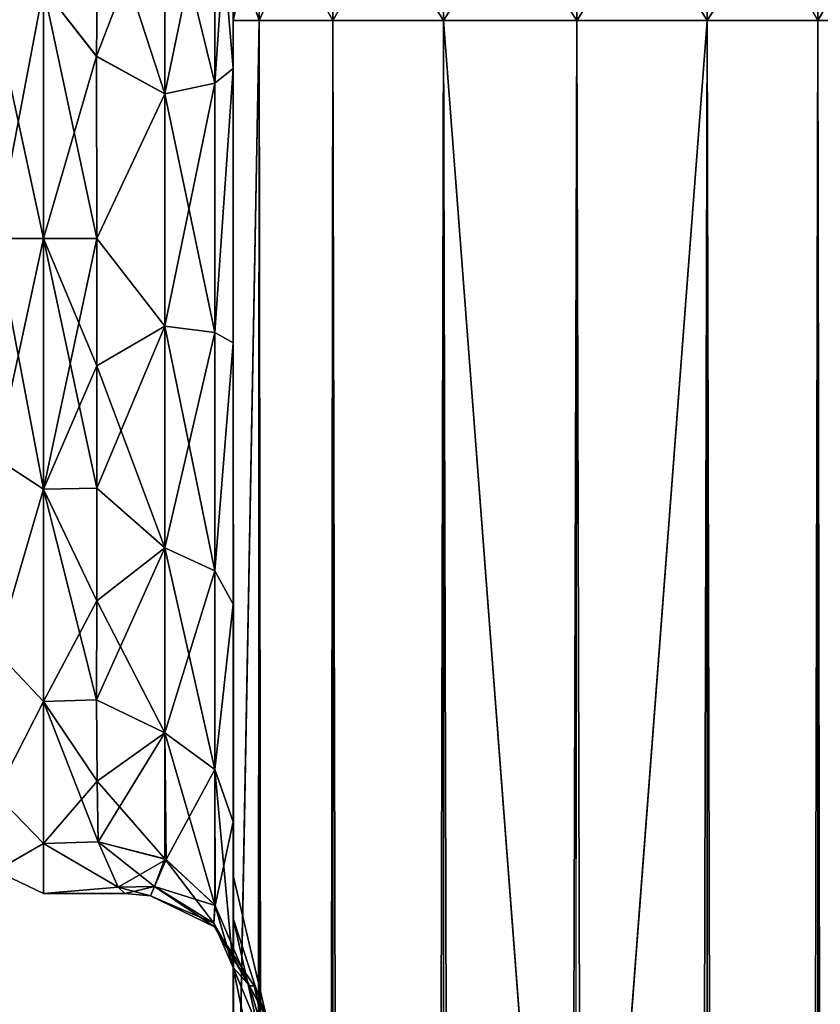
# Model space of a CAD drawing. Extents: x -23 to 470, y -1800 to 0.
# Tile 210 of 243: x 279 to 308, y -56 to -20. Entities that reach past the tile are written whole.
import ezdxf

# ---------------------------------------------------------------- set-up
doc = ezdxf.new("R2010")
doc.units = 0
doc.header["$LTSCALE"] = 61.050099
for name, color, linetype in [('302', 7, 'CONTINUOUS'), ('307', 7, 'CONTINUOUS'), ('308', 7, 'CONTINUOUS'), ('317', 7, 'CONTINUOUS'), ('318', 7, 'CONTINUOUS'), ('319', 7, 'CONTINUOUS'), ('320', 7, 'CONTINUOUS'), ('322', 7, 'CONTINUOUS'), ('323', 7, 'CONTINUOUS'), ('326', 7, 'CONTINUOUS'), ('329', 7, 'CONTINUOUS'), ('330', 7, 'CONTINUOUS'), ('332', 7, 'CONTINUOUS'), ('336', 7, 'CONTINUOUS'), ('337', 7, 'CONTINUOUS'), ('355', 7, 'CONTINUOUS'), ('356', 7, 'CONTINUOUS')]:
    doc.layers.add(name, color=color, linetype=linetype)

msp = doc.modelspace()

# ---------------------------------------------------------------- linework, layer by layer
at = {"layer": '302', "linetype": 'CONTINUOUS'}
for points in [[(286.45, -51.35, -40.998), (286.45, -52.918, -33.144), (286.45, -12.5, -54), (286.45, -51.35, -40.998)], [(286.45, -12.5, -54), (286.45, -52.918, -33.144), (286.45, -31.825, -28.742), (286.45, -12.5, -54)], [(286.45, -52.917, -48.852), (286.45, -51.35, -40.998), (286.45, -12.5, -54), (286.45, -52.917, -48.852)], [(286.45, -57.384, -55.52), (286.45, -52.917, -48.852), (286.45, -12.5, -54), (286.45, -57.384, -55.52)], [(286.45, -13.067, -56.86), (286.45, -57.384, -55.52), (286.45, -12.5, -54), (286.45, -13.067, -56.86)], [(286.45, -12.5, -24.51), (286.45, -12.5, -54), (286.45, -21.766, -28.319), (286.45, -12.5, -24.51)], [(286.45, -21.766, -28.319), (286.45, -12.5, -54), (286.45, -31.825, -28.742), (286.45, -21.766, -28.319)], [(286.45, -12.5, 54), (286.45, -12.5, 24.51), (286.45, -52.918, 48.856), (286.45, -12.5, 54)], [(286.45, -52.918, 48.856), (286.45, -12.5, 24.51), (286.45, -51.35, 41.002), (286.45, -52.918, 48.856)], [(286.45, -51.35, 41.002), (286.45, -12.5, 24.51), (286.45, -21.765, 28.319), (286.45, -51.35, 41.002)], [(286.45, -13.067, 56.86), (286.45, -12.5, 54), (286.45, -57.387, 55.523), (286.45, -13.067, 56.86)], [(286.45, -57.387, 55.523), (286.45, -12.5, 54), (286.45, -52.918, 48.856), (286.45, -57.387, 55.523)], [(286.45, -13.5, -57.734), (286.45, -57.384, -55.52), (286.45, -13.067, -56.86), (286.45, -13.5, -57.734)], [(286.45, -13.5, 57.734), (286.45, -13.067, 56.86), (286.45, -64.083, 59.966), (286.45, -13.5, 57.734)], [(286.45, -64.083, 59.966), (286.45, -13.067, 56.86), (286.45, -57.387, 55.523), (286.45, -64.083, 59.966)], [(286.45, -14.695, -59.301), (286.45, -57.384, -55.52), (286.45, -13.5, -57.734), (286.45, -14.695, -59.301)], [(286.45, -14.695, 59.301), (286.45, -13.5, 57.734), (286.45, -64.083, 59.966), (286.45, -14.695, 59.301)], [(286.45, -64.08, -59.965), (286.45, -57.384, -55.52), (286.45, -14.695, -59.301), (286.45, -64.08, -59.965)], [(286.45, -16.266, -60.5), (286.45, -64.08, -59.965), (286.45, -14.695, -59.301), (286.45, -16.266, -60.5)], [(286.45, -16.266, 60.5), (286.45, -14.695, 59.301), (286.45, -64.083, 59.966), (286.45, -16.266, 60.5)], [(286.45, -17.135, -60.931), (286.45, -64.08, -59.965), (286.45, -16.266, -60.5), (286.45, -17.135, -60.931)], [(286.45, -17.135, 60.931), (286.45, -16.266, 60.5), (286.45, -71.85, 61.5), (286.45, -17.135, 60.931)], [(286.45, -71.85, 61.5), (286.45, -16.266, 60.5), (286.45, -64.083, 59.966), (286.45, -71.85, 61.5)], [(286.45, -20, -61.5), (286.45, -64.08, -59.965), (286.45, -17.135, -60.931), (286.45, -20, -61.5)], [(286.45, -20, 61.5), (286.45, -17.135, 60.931), (286.45, -71.85, 61.5), (286.45, -20, 61.5)], [(286.45, -71.85, -61.5), (286.45, -64.08, -59.965), (286.45, -20, -61.5), (286.45, -71.85, -61.5)], [(286.45, -52.917, 33.148), (286.45, -51.35, 41.002), (286.45, -21.765, 28.319), (286.45, -52.917, 33.148)], [(286.45, -31.824, 28.742), (286.45, -52.917, 33.148), (286.45, -21.765, 28.319), (286.45, -31.824, 28.742)], [(286.45, -57.384, 26.48), (286.45, -52.917, 33.148), (286.45, -31.824, 28.742), (286.45, -57.384, 26.48)], [(286.45, -41.401, 25.714), (286.45, -57.384, 26.48), (286.45, -31.824, 28.742), (286.45, -41.401, 25.714)], [(286.45, -52.918, -33.144), (286.45, -57.387, -26.477), (286.45, -31.825, -28.742), (286.45, -52.918, -33.144)], [(286.45, -31.825, -28.742), (286.45, -57.387, -26.477), (286.45, -41.402, -25.714), (286.45, -31.825, -28.742)], [(286.45, -64.08, 22.035), (286.45, -57.384, 26.48), (286.45, -41.401, 25.714), (286.45, -64.08, 22.035)], [(286.45, -49.379, 19.586), (286.45, -64.08, 22.035), (286.45, -41.401, 25.714), (286.45, -49.379, 19.586)], [(286.45, -64.083, -22.034), (286.45, -71.85, -20.5), (286.45, -41.402, -25.714), (286.45, -64.083, -22.034)], [(286.45, -41.402, -25.714), (286.45, -71.85, -20.5), (286.45, -49.38, -19.586), (286.45, -41.402, -25.714)], [(286.45, -57.387, -26.477), (286.45, -64.083, -22.034), (286.45, -41.402, -25.714), (286.45, -57.387, -26.477)], [(286.45, -71.85, 20.5), (286.45, -64.08, 22.035), (286.45, -49.379, 19.586), (286.45, -71.85, 20.5)], [(286.45, -65.081, 19.353), (286.45, -71.85, 20.5), (286.45, -49.379, 19.586), (286.45, -65.081, 19.353)], [(286.45, -59.231, 16.154), (286.45, -65.081, 19.353), (286.45, -49.379, 19.586), (286.45, -59.231, 16.154)], [(286.45, -54.723, 11.265), (286.45, -59.231, 16.154), (286.45, -49.379, 19.586), (286.45, -54.723, 11.265)], [(286.45, -59.283, -16.194), (286.45, -54.723, -11.265), (286.45, -49.38, -19.586), (286.45, -59.283, -16.194)], [(286.45, -65.205, -19.392), (286.45, -59.283, -16.194), (286.45, -49.38, -19.586), (286.45, -65.205, -19.392)], [(286.45, -71.85, -20.5), (286.45, -65.205, -19.392), (286.45, -49.38, -19.586), (286.45, -71.85, -20.5)]]:
    msp.add_3dface(points, dxfattribs=at)
at = {"layer": '307', "linetype": 'CONTINUOUS'}
for points in [[(281.447, -21.322, -23.052), (279.5, -18.816, -22.173), (281.5, -15.178, -20.288), (281.447, -21.322, -23.052)], [(281.5, -15.19, 20.295), (279.5, -18.816, 22.173), (281.447, -21.315, 23.05), (281.5, -15.19, 20.295)], [(279.5, -18.816, 22.173), (279.5, -28, 24), (281.447, -21.315, 23.05), (279.5, -18.816, 22.173)], [(279.5, -28, -24), (279.5, -18.816, -22.173), (281.45, -28, -24), (279.5, -28, -24)], [(281.45, -28, -24), (279.5, -18.816, -22.173), (281.447, -21.322, -23.052), (281.45, -28, -24)], [(281.447, -21.315, 23.05), (279.5, -28, 24), (281.45, -28, 24), (281.447, -21.315, 23.05)]]:
    msp.add_3dface(points, dxfattribs=at)
at = {"layer": '308', "linetype": 'CONTINUOUS'}
for points in [[(281.45, -28, 24), (279.5, -28, 24), (279.5, -37.184, 22.173), (281.45, -28, 24)], [(279.5, -28, -24), (281.45, -28, -24), (281.45, -32.659, -23.543), (279.5, -28, -24)], [(279.5, -37.184, -22.173), (279.5, -28, -24), (281.45, -37.142, -22.191), (279.5, -37.184, -22.173)], [(281.45, -37.142, -22.191), (279.5, -28, -24), (281.45, -32.659, -23.543), (281.45, -37.142, -22.191)], [(281.45, -28, 24), (279.5, -37.184, 22.173), (281.45, -32.659, 23.543), (281.45, -28, 24)], [(281.45, -32.659, 23.543), (279.5, -37.184, 22.173), (281.45, -37.142, 22.191), (281.45, -32.659, 23.543)], [(281.45, -41.276, -19.994), (279.5, -37.184, -22.173), (281.45, -37.142, -22.191), (281.45, -41.276, -19.994)], [(281.45, -37.142, 22.191), (279.5, -37.184, 22.173), (281.45, -41.276, 19.994), (281.45, -37.142, 22.191)], [(279.5, -44.971, -16.971), (279.5, -37.184, -22.173), (281.446, -44.905, -17.036), (279.5, -44.971, -16.971)], [(281.446, -44.905, -17.036), (279.5, -37.184, -22.173), (281.45, -41.276, -19.994), (281.446, -44.905, -17.036)], [(279.5, -37.184, 22.173), (279.5, -44.971, 16.971), (281.45, -41.276, 19.994), (279.5, -37.184, 22.173)], [(281.45, -41.276, 19.994), (279.5, -44.971, 16.971), (281.446, -44.905, 17.036), (281.45, -41.276, 19.994)], [(281.461, -47.889, -13.433), (279.5, -44.971, -16.971), (281.446, -44.905, -17.036), (281.461, -47.889, -13.433)], [(281.446, -44.905, 17.036), (279.5, -44.971, 16.971), (281.461, -47.889, 13.433), (281.446, -44.905, 17.036)], [(279.5, -50.173, -9.184), (279.5, -44.971, -16.971), (281.5, -50.115, -9.323), (279.5, -50.173, -9.184)], [(281.5, -50.115, -9.323), (279.5, -44.971, -16.971), (281.461, -47.889, -13.433), (281.5, -50.115, -9.323)], [(279.5, -44.971, 16.971), (279.5, -50.173, 9.184), (281.461, -47.889, 13.433), (279.5, -44.971, 16.971)], [(281.461, -47.889, 13.433), (279.5, -50.173, 9.184), (281.5, -50.115, 9.323), (281.461, -47.889, 13.433)], [(282.239, -51.774, -3.283), (279.5, -50.173, -9.184), (281.5, -50.115, -9.323), (282.239, -51.774, -3.283)], [(281.5, -50.115, 9.323), (279.5, -50.173, 9.184), (282.237, -51.773, 3.295), (281.5, -50.115, 9.323)], [(279.5, -52, 0), (279.5, -50.173, -9.184), (282.239, -51.774, -3.283), (279.5, -52, 0)], [(279.5, -50.173, 9.184), (279.5, -52, 0), (282.237, -51.773, 3.295), (279.5, -50.173, 9.184)], [(282.237, -51.773, 3.295), (279.5, -52, 0), (282.486, -52, 0.013), (282.237, -51.773, 3.295)], [(282.486, -52, 0.013), (279.5, -52, 0), (282.239, -51.774, -3.283), (282.486, -52, 0.013)]]:
    msp.add_3dface(points, dxfattribs=at)
at = {"layer": '317', "linetype": 'CONTINUOUS'}
for points in [[(286.45, -20, 61.5), (286.45, -71.85, 61.5), (287.402, -1780, 66.284), (286.45, -20, 61.5)], [(286.45, -20, 61.5), (287.402, -1780, 66.284), (287.402, -20, 66.284), (286.45, -20, 61.5)], [(287.402, -1780, 66.284), (290.111, -1780, 70.339), (287.402, -20, 66.284), (287.402, -1780, 66.284)], [(290.111, -1780, 70.339), (290.111, -20, 70.339), (287.402, -20, 66.284), (290.111, -1780, 70.339)], [(290.111, -1780, 70.339), (294.16, -1780, 73.046), (290.111, -20, 70.339), (290.111, -1780, 70.339)], [(294.16, -1780, 73.046), (294.16, -20, 73.046), (290.111, -20, 70.339), (294.16, -1780, 73.046)], [(294.16, -1780, 73.046), (299.05, -1780, 74), (294.16, -20, 73.046), (294.16, -1780, 73.046)], [(299.05, -1780, 74), (299, -1716.55, 74), (294.16, -20, 73.046), (299.05, -1780, 74)], [(299, -1716.55, 74), (299, -83.45, 74), (294.16, -20, 73.046), (299, -1716.55, 74)], [(299, -83.45, 74), (299.05, -20, 74), (294.16, -20, 73.046), (299, -83.45, 74)]]:
    msp.add_3dface(points, dxfattribs=at)
at = {"layer": '318', "linetype": 'CONTINUOUS'}
for points in [[(286.45, -71.85, -61.5), (286.45, -20, -61.5), (287.402, -20, -66.284), (286.45, -71.85, -61.5)], [(286.45, -1728.15, -61.5), (286.45, -71.85, -61.5), (287.402, -20, -66.284), (286.45, -1728.15, -61.5)], [(286.45, -1780, -61.5), (286.45, -1728.15, -61.5), (287.402, -20, -66.284), (286.45, -1780, -61.5)], [(287.402, -1780, -66.284), (286.45, -1780, -61.5), (287.402, -20, -66.284), (287.402, -1780, -66.284)], [(290.111, -1780, -70.339), (287.402, -1780, -66.284), (290.111, -20, -70.339), (290.111, -1780, -70.339)], [(287.402, -1780, -66.284), (287.402, -20, -66.284), (290.111, -20, -70.339), (287.402, -1780, -66.284)], [(294.16, -1780, -73.046), (290.111, -1780, -70.339), (294.16, -20, -73.046), (294.16, -1780, -73.046)], [(290.111, -1780, -70.339), (290.111, -20, -70.339), (294.16, -20, -73.046), (290.111, -1780, -70.339)], [(299, -83.45, -74), (294.16, -1780, -73.046), (299.05, -20, -74), (299, -83.45, -74)], [(299.05, -20, -74), (294.16, -1780, -73.046), (294.16, -20, -73.046), (299.05, -20, -74)]]:
    msp.add_3dface(points, dxfattribs=at)
at = {"layer": '319', "linetype": 'CONTINUOUS'}
for points in [[(299.05, -1780, -74), (299, -1716.55, -74), (303.834, -20, -73.048), (299.05, -1780, -74)], [(299, -1716.55, -74), (299, -83.45, -74), (303.834, -20, -73.048), (299, -1716.55, -74)], [(303.834, -20, -73.048), (299, -83.45, -74), (299.05, -20, -74), (303.834, -20, -73.048)], [(303.834, -1780, -73.048), (299.05, -1780, -74), (303.834, -20, -73.048), (303.834, -1780, -73.048)], [(307.889, -1780, -70.339), (303.834, -1780, -73.048), (307.889, -20, -70.339), (307.889, -1780, -70.339)], [(307.889, -20, -70.339), (303.834, -1780, -73.048), (303.834, -20, -73.048), (307.889, -20, -70.339)], [(310.598, -1780, -66.284), (307.889, -1780, -70.339), (310.598, -20, -66.284), (310.598, -1780, -66.284)], [(310.598, -20, -66.284), (307.889, -1780, -70.339), (307.889, -20, -70.339), (310.598, -20, -66.284)]]:
    msp.add_3dface(points, dxfattribs=at)
at = {"layer": '320', "linetype": 'CONTINUOUS'}
for points in [[(299.05, -20, -74), (294.16, -20, -73.046), (299.05, -12.346, -72.478), (299.05, -20, -74)], [(299.05, -12.346, -72.478), (294.16, -20, -73.046), (294.266, -12.71, -71.599), (299.05, -12.346, -72.478)], [(303.834, -12.71, -71.599), (299.05, -20, -74), (299.05, -12.346, -72.478), (303.834, -12.71, -71.599)], [(294.16, -20, -73.046), (290.111, -20, -70.339), (294.266, -12.71, -71.599), (294.16, -20, -73.046)], [(294.266, -12.71, -71.599), (290.111, -20, -70.339), (290.211, -13.747, -69.095), (294.266, -12.71, -71.599)], [(303.834, -20, -73.048), (299.05, -20, -74), (303.834, -12.71, -71.599), (303.834, -20, -73.048)], [(307.889, -13.747, -69.095), (303.834, -20, -73.048), (303.834, -12.71, -71.599), (307.889, -13.747, -69.095)], [(290.111, -20, -70.339), (287.402, -20, -66.284), (290.211, -13.747, -69.095), (290.111, -20, -70.339)], [(290.211, -13.747, -69.095), (287.402, -20, -66.284), (287.502, -15.299, -65.349), (290.211, -13.747, -69.095)], [(307.889, -20, -70.339), (303.834, -20, -73.048), (307.889, -13.747, -69.095), (307.889, -20, -70.339)], [(310.598, -15.299, -65.349), (307.889, -20, -70.339), (307.889, -13.747, -69.095), (310.598, -15.299, -65.349)], [(286.45, -20, -61.5), (286.45, -17.135, -60.931), (287.502, -15.299, -65.349), (286.45, -20, -61.5)], [(287.402, -20, -66.284), (286.45, -20, -61.5), (287.502, -15.299, -65.349), (287.402, -20, -66.284)], [(310.598, -20, -66.284), (307.889, -20, -70.339), (310.598, -15.299, -65.349), (310.598, -20, -66.284)]]:
    msp.add_3dface(points, dxfattribs=at)
at = {"layer": '322', "linetype": 'CONTINUOUS'}
for points in [[(294.266, -12.71, 71.599), (299.05, -20, 74), (299.05, -12.346, 72.478), (294.266, -12.71, 71.599)], [(299.05, -20, 74), (303.834, -20, 73.048), (299.05, -12.346, 72.478), (299.05, -20, 74)], [(299.05, -12.346, 72.478), (303.834, -20, 73.048), (303.834, -12.71, 71.599), (299.05, -12.346, 72.478)], [(290.211, -13.747, 69.095), (294.16, -20, 73.046), (294.266, -12.71, 71.599), (290.211, -13.747, 69.095)], [(294.16, -20, 73.046), (299.05, -20, 74), (294.266, -12.71, 71.599), (294.16, -20, 73.046)], [(303.834, -20, 73.048), (307.889, -20, 70.339), (303.834, -12.71, 71.599), (303.834, -20, 73.048)], [(303.834, -12.71, 71.599), (307.889, -20, 70.339), (307.889, -13.747, 69.095), (303.834, -12.71, 71.599)], [(287.502, -15.299, 65.349), (290.111, -20, 70.339), (290.211, -13.747, 69.095), (287.502, -15.299, 65.349)], [(290.111, -20, 70.339), (294.16, -20, 73.046), (290.211, -13.747, 69.095), (290.111, -20, 70.339)], [(307.889, -20, 70.339), (310.598, -20, 66.284), (307.889, -13.747, 69.095), (307.889, -20, 70.339)], [(307.889, -13.747, 69.095), (310.598, -20, 66.284), (310.598, -15.299, 65.349), (307.889, -13.747, 69.095)], [(286.45, -17.135, 60.931), (287.402, -20, 66.284), (287.502, -15.299, 65.349), (286.45, -17.135, 60.931)], [(287.402, -20, 66.284), (290.111, -20, 70.339), (287.502, -15.299, 65.349), (287.402, -20, 66.284)], [(286.45, -17.135, 60.931), (286.45, -20, 61.5), (287.402, -20, 66.284), (286.45, -17.135, 60.931)]]:
    msp.add_3dface(points, dxfattribs=at)
at = {"layer": '323', "linetype": 'CONTINUOUS'}
for points in [[(299, -83.45, 74), (303.834, -1780, 73.048), (299.05, -20, 74), (299, -83.45, 74)], [(299.05, -20, 74), (303.834, -1780, 73.048), (303.834, -20, 73.048), (299.05, -20, 74)], [(303.834, -1780, 73.048), (307.889, -1780, 70.339), (303.834, -20, 73.048), (303.834, -1780, 73.048)], [(303.834, -20, 73.048), (307.889, -1780, 70.339), (307.889, -20, 70.339), (303.834, -20, 73.048)], [(307.889, -1780, 70.339), (310.598, -1780, 66.284), (307.889, -20, 70.339), (307.889, -1780, 70.339)], [(307.889, -20, 70.339), (310.598, -1780, 66.284), (310.598, -20, 66.284), (307.889, -20, 70.339)]]:
    msp.add_3dface(points, dxfattribs=at)
at = {"layer": '326', "linetype": 'CONTINUOUS'}
for points in [[(286.45, -52.918, -33.144), (286.45, -51.35, -40.998), (287.788, -57.003, -38.382), (286.45, -52.918, -33.144)], [(286.45, -51.35, -40.998), (286.45, -52.917, -48.852), (287.788, -57.003, -43.618), (286.45, -51.35, -40.998)], [(287.788, -57.003, -38.382), (286.45, -51.35, -40.998), (287.788, -57.003, -43.618), (287.788, -57.003, -38.382)], [(286.45, -52.917, -48.852), (286.45, -57.384, -55.52), (287.788, -58.793, -48.538), (286.45, -52.917, -48.852)], [(287.788, -57.003, -43.618), (286.45, -52.917, -48.852), (287.788, -58.793, -48.538), (287.788, -57.003, -43.618)], [(286.45, -57.387, -26.477), (286.45, -52.918, -33.144), (287.788, -58.793, -33.462), (286.45, -57.387, -26.477)], [(287.788, -58.793, -33.462), (286.45, -52.918, -33.144), (287.788, -57.003, -38.382), (287.788, -58.793, -33.462)]]:
    msp.add_3dface(points, dxfattribs=at)
at = {"layer": '329', "linetype": 'CONTINUOUS'}
for points in [[(286.45, -52.918, 48.856), (286.45, -51.35, 41.002), (287.788, -57.003, 43.618), (286.45, -52.918, 48.856)], [(286.45, -51.35, 41.002), (286.45, -52.917, 33.148), (287.788, -57.003, 38.382), (286.45, -51.35, 41.002)], [(287.788, -57.003, 43.618), (286.45, -51.35, 41.002), (287.788, -57.003, 38.382), (287.788, -57.003, 43.618)], [(286.45, -52.917, 33.148), (286.45, -57.384, 26.48), (287.788, -58.793, 33.462), (286.45, -52.917, 33.148)], [(287.788, -57.003, 38.382), (286.45, -52.917, 33.148), (287.788, -58.793, 33.462), (287.788, -57.003, 38.382)], [(286.45, -57.387, 55.523), (286.45, -52.918, 48.856), (287.788, -58.793, 48.538), (286.45, -57.387, 55.523)], [(287.788, -58.793, 48.538), (286.45, -52.918, 48.856), (287.788, -57.003, 43.618), (287.788, -58.793, 48.538)]]:
    msp.add_3dface(points, dxfattribs=at)
at = {"layer": '330', "linetype": 'CONTINUOUS'}
for points in [[(286.45, -21.765, 28.319), (286.45, -12.5, 24.51), (285.781, -22.301, 25.881), (286.45, -21.765, 28.319)], [(285.781, -22.301, 25.881), (286.45, -12.5, 24.51), (285.781, -13.836, 22.398), (285.781, -22.301, 25.881)], [(283.947, -22.695, 24.091), (285.781, -22.301, 25.881), (285.781, -13.836, 22.398), (283.947, -22.695, 24.091)], [(283.947, -22.695, 24.091), (285.781, -13.836, 22.398), (283.947, -14.815, 20.849), (283.947, -22.695, 24.091)], [(281.5, -15.19, 20.295), (281.447, -21.315, 23.05), (283.947, -14.815, 20.849), (281.5, -15.19, 20.295)], [(283.947, -14.815, 20.849), (281.447, -21.315, 23.05), (283.947, -22.695, 24.091), (283.947, -14.815, 20.849)], [(281.447, -21.315, 23.05), (281.45, -28, 24), (283.947, -22.695, 24.091), (281.447, -21.315, 23.05)], [(286.45, -31.824, 28.742), (286.45, -21.765, 28.319), (285.781, -31.446, 26.276), (286.45, -31.824, 28.742)], [(285.781, -31.446, 26.276), (286.45, -21.765, 28.319), (285.781, -22.301, 25.881), (285.781, -31.446, 26.276)], [(283.947, -22.695, 24.091), (283.947, -31.208, 24.459), (285.781, -22.301, 25.881), (283.947, -22.695, 24.091)], [(283.947, -31.208, 24.459), (285.781, -31.446, 26.276), (285.781, -22.301, 25.881), (283.947, -31.208, 24.459)], [(283.947, -22.695, 24.091), (281.45, -28, 24), (283.947, -31.208, 24.459), (283.947, -22.695, 24.091)], [(281.45, -28, 24), (281.45, -32.659, 23.543), (283.947, -31.208, 24.459), (281.45, -28, 24)], [(281.45, -32.659, 23.543), (281.45, -37.142, 22.191), (283.947, -31.208, 24.459), (281.45, -32.659, 23.543)], [(283.947, -31.208, 24.459), (281.45, -37.142, 22.191), (283.947, -39.338, 21.909), (283.947, -31.208, 24.459)], [(283.947, -31.208, 24.459), (283.947, -39.338, 21.909), (285.781, -31.446, 26.276), (283.947, -31.208, 24.459)], [(283.947, -39.338, 21.909), (285.781, -40.18, 23.536), (285.781, -31.446, 26.276), (283.947, -39.338, 21.909)], [(285.781, -40.18, 23.536), (286.45, -31.824, 28.742), (285.781, -31.446, 26.276), (285.781, -40.18, 23.536)], [(286.45, -41.401, 25.714), (286.45, -31.824, 28.742), (285.781, -40.18, 23.536), (286.45, -41.401, 25.714)], [(281.45, -37.142, 22.191), (281.45, -41.276, 19.994), (283.947, -39.338, 21.909), (281.45, -37.142, 22.191)], [(281.45, -41.276, 19.994), (281.446, -44.905, 17.036), (283.947, -39.338, 21.909), (281.45, -41.276, 19.994)], [(283.947, -39.338, 21.909), (281.446, -44.905, 17.036), (283.947, -46.115, 16.744), (283.947, -39.338, 21.909)], [(283.947, -39.338, 21.909), (283.947, -46.115, 16.744), (285.781, -40.18, 23.536), (283.947, -39.338, 21.909)], [(283.947, -46.115, 16.744), (285.781, -47.461, 17.988), (285.781, -40.18, 23.536), (283.947, -46.115, 16.744)], [(285.781, -47.461, 17.988), (286.45, -41.401, 25.714), (285.781, -40.18, 23.536), (285.781, -47.461, 17.988)], [(286.45, -49.379, 19.586), (286.45, -41.401, 25.714), (285.781, -47.461, 17.988), (286.45, -49.379, 19.586)], [(281.446, -44.905, 17.036), (281.461, -47.889, 13.433), (283.947, -46.115, 16.744), (281.446, -44.905, 17.036)], [(281.461, -47.889, 13.433), (281.5, -50.115, 9.323), (283.947, -46.115, 16.744), (281.461, -47.889, 13.433)], [(281.5, -50.115, 9.323), (283.994, -50.756, 9.593), (283.947, -46.115, 16.744), (281.5, -50.115, 9.323)], [(283.947, -46.115, 16.744), (283.994, -50.756, 9.593), (285.781, -47.461, 17.988), (283.947, -46.115, 16.744)], [(283.994, -50.756, 9.593), (285.797, -52.446, 10.305), (285.781, -47.461, 17.988), (283.994, -50.756, 9.593)], [(285.797, -52.446, 10.305), (286.45, -49.379, 19.586), (285.781, -47.461, 17.988), (285.797, -52.446, 10.305)], [(286.45, -54.723, 11.265), (286.45, -49.379, 19.586), (285.797, -52.446, 10.305), (286.45, -54.723, 11.265)]]:
    msp.add_3dface(points, dxfattribs=at)
at = {"layer": '332', "linetype": 'CONTINUOUS'}
for points in [[(286.45, -12.5, -24.51), (286.45, -21.766, -28.319), (285.781, -13.836, -22.398), (286.45, -12.5, -24.51)], [(283.947, -14.815, -20.849), (285.781, -13.836, -22.398), (285.781, -22.301, -25.881), (283.947, -14.815, -20.849)], [(285.781, -13.836, -22.398), (286.45, -21.766, -28.319), (285.781, -22.301, -25.881), (285.781, -13.836, -22.398)], [(283.947, -22.695, -24.091), (281.5, -15.178, -20.288), (283.947, -14.815, -20.849), (283.947, -22.695, -24.091)], [(283.947, -22.695, -24.091), (283.947, -14.815, -20.849), (285.781, -22.301, -25.881), (283.947, -22.695, -24.091)], [(281.447, -21.322, -23.052), (281.5, -15.178, -20.288), (283.947, -22.695, -24.091), (281.447, -21.322, -23.052)], [(281.45, -28, -24), (281.447, -21.322, -23.052), (283.947, -22.695, -24.091), (281.45, -28, -24)], [(286.45, -21.766, -28.319), (286.45, -31.825, -28.742), (285.781, -31.446, -26.276), (286.45, -21.766, -28.319)], [(285.781, -22.301, -25.881), (286.45, -21.766, -28.319), (285.781, -31.446, -26.276), (285.781, -22.301, -25.881)], [(283.947, -22.695, -24.091), (285.781, -22.301, -25.881), (285.781, -31.446, -26.276), (283.947, -22.695, -24.091)], [(283.947, -31.208, -24.459), (281.45, -28, -24), (283.947, -22.695, -24.091), (283.947, -31.208, -24.459)], [(283.947, -31.208, -24.459), (283.947, -22.695, -24.091), (285.781, -31.446, -26.276), (283.947, -31.208, -24.459)], [(281.45, -32.659, -23.543), (281.45, -28, -24), (283.947, -31.208, -24.459), (281.45, -32.659, -23.543)], [(283.947, -39.338, -21.908), (281.45, -32.659, -23.543), (283.947, -31.208, -24.459), (283.947, -39.338, -21.908)], [(283.947, -39.338, -21.908), (283.947, -31.208, -24.459), (285.781, -40.18, -23.536), (283.947, -39.338, -21.908)], [(283.947, -31.208, -24.459), (285.781, -31.446, -26.276), (285.781, -40.18, -23.536), (283.947, -31.208, -24.459)], [(285.781, -31.446, -26.276), (286.45, -31.825, -28.742), (285.781, -40.18, -23.536), (285.781, -31.446, -26.276)], [(286.45, -31.825, -28.742), (286.45, -41.402, -25.714), (285.781, -40.18, -23.536), (286.45, -31.825, -28.742)], [(281.45, -37.142, -22.191), (281.45, -32.659, -23.543), (283.947, -39.338, -21.908), (281.45, -37.142, -22.191)], [(281.45, -41.276, -19.994), (281.45, -37.142, -22.191), (283.947, -39.338, -21.908), (281.45, -41.276, -19.994)], [(283.947, -46.115, -16.744), (281.45, -41.276, -19.994), (283.947, -39.338, -21.908), (283.947, -46.115, -16.744)], [(283.947, -46.115, -16.744), (283.947, -39.338, -21.908), (285.781, -47.461, -17.988), (283.947, -46.115, -16.744)], [(283.947, -39.338, -21.908), (285.781, -40.18, -23.536), (285.781, -47.461, -17.988), (283.947, -39.338, -21.908)], [(285.781, -40.18, -23.536), (286.45, -41.402, -25.714), (285.781, -47.461, -17.988), (285.781, -40.18, -23.536)], [(281.446, -44.905, -17.036), (281.45, -41.276, -19.994), (283.947, -46.115, -16.744), (281.446, -44.905, -17.036)], [(286.45, -41.402, -25.714), (286.45, -49.38, -19.586), (285.781, -47.461, -17.988), (286.45, -41.402, -25.714)], [(281.461, -47.889, -13.433), (281.446, -44.905, -17.036), (283.947, -46.115, -16.744), (281.461, -47.889, -13.433)], [(283.947, -50.731, -9.582), (281.461, -47.889, -13.433), (283.947, -46.115, -16.744), (283.947, -50.731, -9.582)], [(283.947, -46.115, -16.744), (285.781, -47.461, -17.988), (285.781, -52.42, -10.294), (283.947, -46.115, -16.744)], [(283.947, -46.115, -16.744), (285.781, -52.42, -10.294), (283.947, -50.731, -9.582), (283.947, -46.115, -16.744)], [(286.45, -49.38, -19.586), (286.45, -54.723, -11.265), (285.781, -47.461, -17.988), (286.45, -49.38, -19.586)], [(285.781, -47.461, -17.988), (286.45, -54.723, -11.265), (285.781, -52.42, -10.294), (285.781, -47.461, -17.988)], [(281.5, -50.115, -9.323), (281.461, -47.889, -13.433), (283.947, -50.731, -9.582), (281.5, -50.115, -9.323)]]:
    msp.add_3dface(points, dxfattribs=at)
at = {"layer": '336', "linetype": 'CONTINUOUS'}
for points in [[(279.5, -28, 24), (279.5, -18.816, 22.173), (277.75, -28, 23.531), (279.5, -28, 24)], [(277.75, -28, 23.531), (279.5, -18.816, 22.173), (277.75, -19.952, 22.112), (277.75, -28, 23.531)], [(279.5, -18.816, -22.173), (279.5, -28, -24), (277.75, -19.952, -22.112), (279.5, -18.816, -22.173)], [(279.5, -28, -24), (277.75, -28, -23.531), (277.75, -19.952, -22.112), (279.5, -28, -24)]]:
    msp.add_3dface(points, dxfattribs=at)
at = {"layer": '337', "linetype": 'CONTINUOUS'}
for points in [[(279.5, -37.184, 22.173), (279.5, -28, 24), (277.75, -36.048, 22.112), (279.5, -37.184, 22.173)], [(279.5, -28, 24), (277.75, -28, 23.531), (277.75, -36.048, 22.112), (279.5, -28, 24)], [(279.5, -28, -24), (279.5, -37.184, -22.173), (277.75, -28, -23.531), (279.5, -28, -24)], [(279.5, -37.184, -22.173), (277.75, -36.048, -22.112), (277.75, -28, -23.531), (279.5, -37.184, -22.173)], [(279.5, -37.184, -22.173), (277.75, -43.125, -18.026), (277.75, -36.048, -22.112), (279.5, -37.184, -22.173)], [(279.5, -37.184, 22.173), (277.75, -36.048, 22.112), (277.75, -43.125, 18.026), (279.5, -37.184, 22.173)], [(279.5, -37.184, -22.173), (279.5, -44.971, -16.971), (277.75, -43.125, -18.026), (279.5, -37.184, -22.173)], [(279.5, -44.971, 16.971), (279.5, -37.184, 22.173), (277.75, -43.125, 18.026), (279.5, -44.971, 16.971)], [(279.5, -44.971, -16.971), (277.75, -48.379, -11.766), (277.75, -43.125, -18.026), (279.5, -44.971, -16.971)], [(279.5, -44.971, 16.971), (277.75, -43.125, 18.026), (277.75, -48.379, 11.766), (279.5, -44.971, 16.971)], [(279.5, -44.971, -16.971), (279.5, -50.173, -9.184), (277.75, -48.379, -11.766), (279.5, -44.971, -16.971)], [(279.5, -50.173, 9.184), (279.5, -44.971, 16.971), (277.75, -48.379, 11.766), (279.5, -50.173, 9.184)], [(279.5, -50.173, -9.184), (277.75, -51.174, -4.086), (277.75, -48.379, -11.766), (279.5, -50.173, -9.184)], [(279.5, -50.173, 9.184), (277.75, -48.379, 11.766), (277.75, -51.174, 4.086), (279.5, -50.173, 9.184)], [(279.5, -50.173, -9.184), (279.5, -52, 0), (277.75, -51.174, -4.086), (279.5, -50.173, -9.184)], [(279.5, -52, 0), (279.5, -50.173, 9.184), (277.75, -51.174, 4.086), (279.5, -52, 0)], [(279.5, -52, 0), (277.75, -51.174, 4.086), (277.75, -51.174, -4.086), (279.5, -52, 0)]]:
    msp.add_3dface(points, dxfattribs=at)
at = {"layer": '355', "linetype": 'CONTINUOUS'}
for points in [[(286.45, -54.723, -11.265), (286.45, -59.283, -16.194), (287.788, -61.189, -10.661), (286.45, -54.723, -11.265)], [(287.046, -55.384, -4.283), (286.45, -54.723, -11.265), (287.788, -57.921, -5.77), (287.046, -55.384, -4.283)], [(287.788, -57.921, -5.77), (286.45, -54.723, -11.265), (287.788, -61.189, -10.661), (287.788, -57.921, -5.77)], [(286.45, -59.231, 16.154), (286.45, -54.723, 11.265), (287.788, -61.189, 10.661), (286.45, -59.231, 16.154)], [(286.45, -54.723, 11.265), (287.045, -55.383, 4.299), (287.788, -57.921, 5.77), (286.45, -54.723, 11.265)], [(287.788, -61.189, 10.661), (286.45, -54.723, 11.265), (287.788, -57.921, 5.77), (287.788, -61.189, 10.661)], [(287.045, -55.383, 4.299), (287.219, -55.385, 0.016), (287.788, -57.921, 5.77), (287.045, -55.383, 4.299)], [(287.219, -55.385, 0.016), (287.046, -55.384, -4.283), (287.788, -56.774), (287.219, -55.385, 0.016)], [(287.788, -56.774), (287.046, -55.384, -4.283), (287.788, -57.921, -5.77), (287.788, -56.774)], [(287.788, -57.921, 5.77), (287.219, -55.385, 0.016), (287.788, -56.774), (287.788, -57.921, 5.77)]]:
    msp.add_3dface(points, dxfattribs=at)
at = {"layer": '356', "linetype": 'CONTINUOUS'}
for points in [[(281.5, -50.115, 9.323), (282.237, -51.773, 3.295), (283.994, -50.756, 9.593), (281.5, -50.115, 9.323)], [(282.239, -51.774, -3.283), (281.5, -50.115, -9.323), (283.569, -51.752, -4.843), (282.239, -51.774, -3.283)], [(281.5, -50.115, -9.323), (283.947, -50.731, -9.582), (283.569, -51.752, -4.843), (281.5, -50.115, -9.323)], [(282.237, -51.773, 3.295), (283.569, -51.752, 4.843), (283.994, -50.756, 9.593), (282.237, -51.773, 3.295)], [(283.947, -50.731, -9.582), (285.739, -53.095, -5.381), (283.569, -51.752, -4.843), (283.947, -50.731, -9.582)], [(283.569, -51.752, 4.843), (285.797, -52.446, 10.305), (283.994, -50.756, 9.593), (283.569, -51.752, 4.843)], [(283.947, -50.731, -9.582), (285.781, -52.42, -10.294), (285.739, -53.095, -5.381), (283.947, -50.731, -9.582)], [(282.237, -51.773, 3.295), (282.486, -52, 0.013), (283.569, -51.752, 4.843), (282.237, -51.773, 3.295)], [(282.239, -51.774, -3.283), (283.569, -51.752, -4.843), (283.421, -52.095, 0), (282.239, -51.774, -3.283)], [(282.486, -52, 0.013), (282.239, -51.774, -3.283), (283.421, -52.095, 0), (282.486, -52, 0.013)], [(282.486, -52, 0.013), (283.421, -52.095, 0), (283.569, -51.752, 4.843), (282.486, -52, 0.013)], [(283.569, -51.752, -4.843), (285.766, -53.232, 0), (283.421, -52.095, 0), (283.569, -51.752, -4.843)], [(283.421, -52.095, 0), (285.739, -53.095, 5.381), (283.569, -51.752, 4.843), (283.421, -52.095, 0)], [(285.739, -53.095, -5.381), (285.766, -53.232, 0), (283.569, -51.752, -4.843), (285.739, -53.095, -5.381)], [(285.739, -53.095, 5.381), (285.797, -52.446, 10.305), (283.569, -51.752, 4.843), (285.739, -53.095, 5.381)], [(285.766, -53.232, 0), (285.739, -53.095, 5.381), (283.421, -52.095, 0), (285.766, -53.232, 0)], [(285.781, -52.42, -10.294), (287.046, -55.384, -4.283), (285.739, -53.095, -5.381), (285.781, -52.42, -10.294)], [(285.739, -53.095, 5.381), (286.45, -54.723, 11.265), (285.797, -52.446, 10.305), (285.739, -53.095, 5.381)], [(286.45, -54.723, -11.265), (287.046, -55.384, -4.283), (285.781, -52.42, -10.294), (286.45, -54.723, -11.265)], [(287.045, -55.383, 4.299), (286.45, -54.723, 11.265), (285.739, -53.095, 5.381), (287.045, -55.383, 4.299)], [(285.739, -53.095, -5.381), (287.046, -55.384, -4.283), (285.766, -53.232, 0), (285.739, -53.095, -5.381)], [(285.766, -53.232, 0), (287.045, -55.383, 4.299), (285.739, -53.095, 5.381), (285.766, -53.232, 0)], [(287.046, -55.384, -4.283), (287.219, -55.385, 0.016), (285.766, -53.232, 0), (287.046, -55.384, -4.283)], [(287.219, -55.385, 0.016), (287.045, -55.383, 4.299), (285.766, -53.232, 0), (287.219, -55.385, 0.016)]]:
    msp.add_3dface(points, dxfattribs=at)

doc.saveas('drawing.dxf')
